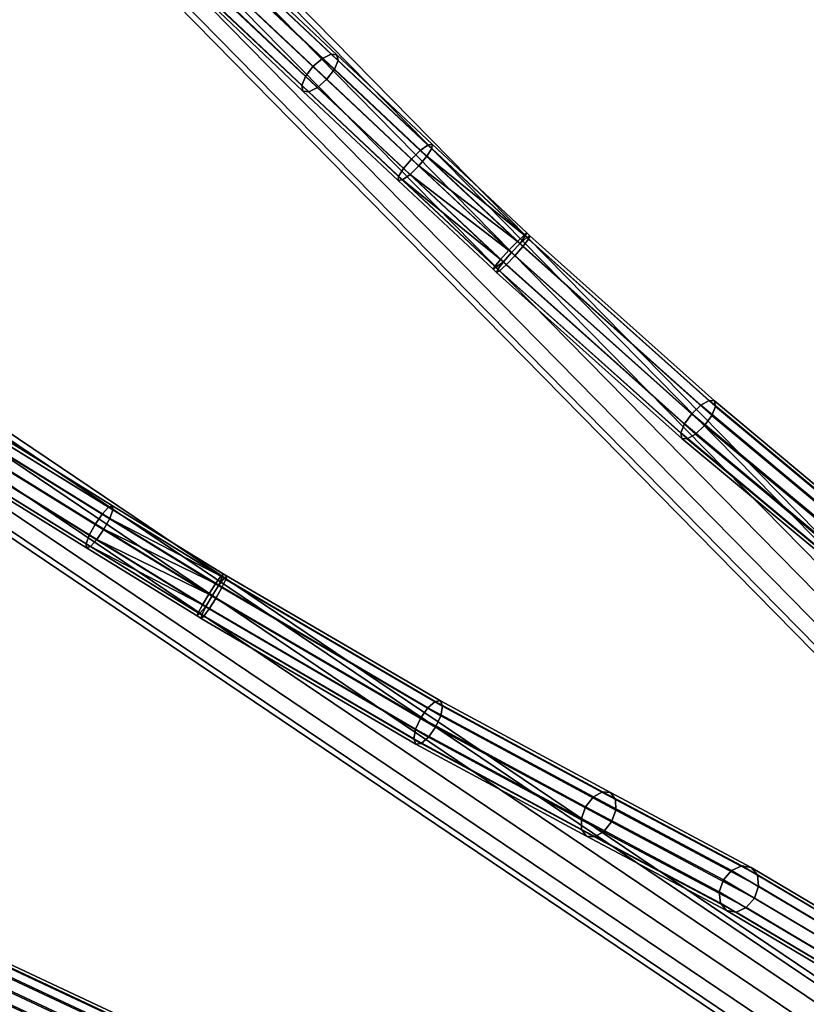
# Model space of a CAD drawing. Extents: x -43.1 to 43.1, y -41.3 to 41.3.
# Tile 178 of 256: x -12.8 to -7.9, y 5.7 to 11.8. Entities that reach past the tile are written whole.
import ezdxf

# ---------------------------------------------------------------- set-up
doc = ezdxf.new("R2010")
doc.units = 0
doc.layers.add('CABLE.1', color=18, linetype='CONTINUOUS')
doc.layers.add('METAL_BASE', color=254, linetype='CONTINUOUS')

msp = doc.modelspace()

# ---------------------------------------------------------------- linework, layer by layer
at = {"layer": 'CABLE.1'}
for points in [[(-10.9793, 11.5494, 40.2763), (-10.9204, 11.6008, 40.2951), (-11.5002, 12.1477, 40.7024), (-11.5614, 12.0984, 40.6853)], [(-10.9204, 11.6008, 40.2951), (-10.8656, 11.628, 40.3475), (-11.439, 12.1688, 40.7503), (-11.5002, 12.1477, 40.7024)], [(-10.8656, 11.628, 40.3475), (-10.8296, 11.6235, 40.4195), (-11.3941, 12.156, 40.8161), (-11.439, 12.1688, 40.7503)], [(-10.8296, 11.6235, 40.4195), (-10.8219, 11.5887, 40.4919), (-11.3777, 12.1129, 40.8823), (-11.3941, 12.156, 40.8161)], [(-11.0265, 11.4874, 40.2963), (-10.9793, 11.5494, 40.2763), (-11.5614, 12.0984, 40.6853), (-11.6063, 12.0342, 40.7036)], [(-10.8219, 11.5887, 40.4919), (-10.8448, 11.5328, 40.5452), (-11.3941, 12.051, 40.9311), (-11.3777, 12.1129, 40.8823)], [(-11.0494, 11.4315, 40.3496), (-11.0265, 11.4874, 40.2963), (-11.6063, 12.0342, 40.7036), (-11.6227, 11.9723, 40.7524)], [(-10.8448, 11.5328, 40.5452), (-10.892, 11.4709, 40.5652), (-11.4389, 11.9868, 40.9494), (-11.3941, 12.051, 40.9311)], [(-11.0417, 11.3967, 40.422), (-11.0494, 11.4315, 40.3496), (-11.6227, 11.9723, 40.7524), (-11.6062, 11.9292, 40.8186)], [(-10.892, 11.4709, 40.5652), (-10.9509, 11.4194, 40.5464), (-11.5002, 11.9375, 40.9323), (-11.4389, 11.9868, 40.9494)], [(-11.0057, 11.3923, 40.494), (-11.0417, 11.3967, 40.422), (-11.6062, 11.9292, 40.8186), (-11.5614, 11.9164, 40.8845)], [(-10.9509, 11.4194, 40.5464), (-11.0057, 11.3923, 40.494), (-11.5614, 11.9164, 40.8845), (-11.5002, 11.9375, 40.9323)], [(-10.3635, 10.9705, 40.0152), (-10.3072, 11.0245, 40.035), (-10.9204, 11.6008, 40.2951), (-10.9793, 11.5494, 40.2763)], [(-10.3072, 11.0245, 40.035), (-10.2597, 11.0584, 40.0905), (-10.8656, 11.628, 40.3475), (-10.9204, 11.6008, 40.2951)], [(-10.2597, 11.0584, 40.0905), (-10.2335, 11.0633, 40.1667), (-10.8296, 11.6235, 40.4195), (-10.8656, 11.628, 40.3475)], [(-10.2357, 11.0377, 40.2433), (-10.2658, 10.9886, 40.2996), (-10.8448, 11.5328, 40.5452), (-10.8219, 11.5887, 40.4919)], [(-10.2335, 11.0633, 40.1667), (-10.2357, 11.0377, 40.2433), (-10.8219, 11.5887, 40.4919), (-10.8296, 11.6235, 40.4195)], [(-10.4133, 10.911, 40.0362), (-10.3635, 10.9705, 40.0152), (-10.9793, 11.5494, 40.2763), (-11.0265, 11.4874, 40.2963)], [(-10.2658, 10.9886, 40.2996), (-10.3156, 10.9291, 40.3207), (-10.892, 11.4709, 40.5652), (-10.8448, 11.5328, 40.5452)], [(-10.4433, 10.8619, 40.0926), (-10.4133, 10.911, 40.0362), (-11.0265, 11.4874, 40.2963), (-11.0494, 11.4315, 40.3496)], [(-10.3156, 10.9291, 40.3207), (-10.3718, 10.8751, 40.3009), (-10.9509, 11.4194, 40.5464), (-10.892, 11.4709, 40.5652)], [(-10.4455, 10.8363, 40.1692), (-10.4433, 10.8619, 40.0926), (-11.0494, 11.4315, 40.3496), (-11.0417, 11.3967, 40.422)], [(-10.3718, 10.8751, 40.3009), (-10.4194, 10.8412, 40.2454), (-11.0057, 11.3923, 40.494), (-10.9509, 11.4194, 40.5464)], [(-10.4194, 10.8412, 40.2454), (-10.4455, 10.8363, 40.1692), (-11.0417, 11.3967, 40.422), (-11.0057, 11.3923, 40.494)], [(-9.6991, 10.4557, 39.9441), (-9.6578, 10.4954, 40.0005), (-10.2597, 11.0584, 40.0905), (-10.3072, 11.0245, 40.035)], [(-10.2658, 10.9886, 40.2996), (-10.2357, 11.0377, 40.2433), (-9.6508, 10.4906, 40.1558)], [(-9.6578, 10.4954, 40.0005), (-9.6401, 10.5082, 40.0779), (-10.2335, 11.0633, 40.1667), (-10.2597, 11.0584, 40.0905)], [(-9.6401, 10.5082, 40.0779), (-9.6508, 10.4906, 40.1558), (-10.2357, 11.0377, 40.2433), (-10.2335, 11.0633, 40.1667)], [(-9.7531, 10.3995, 39.9239), (-9.6991, 10.4557, 39.9441), (-10.3072, 11.0245, 40.035), (-10.3635, 10.9705, 40.0152)], [(-10.3156, 10.9291, 40.3207), (-10.2658, 10.9886, 40.2996), (-9.6819, 10.4424, 40.2131)], [(-9.6508, 10.4906, 40.1558), (-9.6819, 10.4424, 40.2131), (-10.2658, 10.9886, 40.2996)], [(-9.8413, 10.2988, 40.0026), (-9.8051, 10.3421, 39.9453), (-10.4133, 10.911, 40.0362), (-10.4433, 10.8619, 40.0926)], [(-9.8051, 10.3421, 39.9453), (-9.7531, 10.3995, 39.9239), (-10.3635, 10.9705, 40.0152), (-10.4133, 10.911, 40.0362)], [(-10.3718, 10.8751, 40.3009), (-10.3156, 10.9291, 40.3207), (-9.7356, 10.3866, 40.2345)], [(-9.6819, 10.4424, 40.2131), (-9.7356, 10.3866, 40.2345), (-10.3156, 10.9291, 40.3207)], [(-9.852, 10.2811, 40.0804), (-9.8413, 10.2988, 40.0026), (-10.4433, 10.8619, 40.0926), (-10.4455, 10.8363, 40.1692)], [(-10.4194, 10.8412, 40.2454), (-10.3718, 10.8751, 40.3009), (-9.7868, 10.3279, 40.2143)], [(-9.7356, 10.3866, 40.2345), (-9.7868, 10.3279, 40.2143), (-10.3718, 10.8751, 40.3009)], [(-9.8343, 10.2939, 40.1579), (-9.852, 10.2811, 40.0804), (-10.4455, 10.8363, 40.1692), (-10.4194, 10.8412, 40.2454)], [(-9.7868, 10.3279, 40.2143), (-9.8343, 10.2939, 40.1579), (-10.4194, 10.8412, 40.2454)], [(-9.6653, 10.4242, 39.9441), (-9.6305, 10.47, 40.0005), (-9.6578, 10.4954, 40.0005), (-9.6991, 10.4557, 39.9441)], [(-9.6819, 10.4424, 40.2131), (-9.6508, 10.4906, 40.1558), (-9.64, 10.4805, 40.1558)], [(-8.4994, 9.4594, 40.4376), (-8.5512, 9.4302, 40.4925), (-9.6819, 10.4424, 40.2131), (-9.64, 10.4805, 40.1558)], [(-9.6305, 10.47, 40.0005), (-9.6212, 10.4906, 40.078), (-9.6401, 10.5082, 40.0779), (-9.6578, 10.4954, 40.0005)], [(-9.6212, 10.4906, 40.078), (-9.64, 10.4805, 40.1558), (-9.6508, 10.4906, 40.1558), (-9.6401, 10.5082, 40.0779)], [(-8.466, 9.4564, 40.3634), (-8.4994, 9.4594, 40.4376), (-9.64, 10.4805, 40.1558), (-9.6212, 10.4906, 40.078)], [(-8.46, 9.422, 40.2897), (-8.466, 9.4564, 40.3634), (-9.6212, 10.4906, 40.078), (-9.6305, 10.47, 40.0005)], [(-9.7165, 10.3655, 39.9239), (-9.6653, 10.4242, 39.9441), (-9.6991, 10.4557, 39.9441), (-9.7531, 10.3995, 39.9239)], [(-8.5512, 9.4302, 40.4925), (-8.6076, 9.3767, 40.5132), (-9.7356, 10.3866, 40.2345), (-9.6819, 10.4424, 40.2131)], [(-8.5288, 9.3021, 40.2174), (-8.4829, 9.3656, 40.2363), (-9.6653, 10.4242, 39.9441), (-9.7165, 10.3655, 39.9239)], [(-8.4829, 9.3656, 40.2363), (-8.46, 9.422, 40.2897), (-9.6305, 10.47, 40.0005), (-9.6653, 10.4242, 39.9441)], [(-9.7702, 10.3096, 39.9453), (-9.7165, 10.3655, 39.9239), (-9.7531, 10.3995, 39.9239), (-9.8051, 10.3421, 39.9453)], [(-8.6076, 9.3767, 40.5132), (-8.6534, 9.3133, 40.4943), (-9.7868, 10.3279, 40.2143), (-9.7356, 10.3866, 40.2345)], [(-8.5851, 9.2486, 40.2381), (-8.5288, 9.3021, 40.2174), (-9.7165, 10.3655, 39.9239), (-9.7702, 10.3096, 39.9453)], [(-9.8309, 10.2615, 40.0803), (-9.8121, 10.2715, 40.0025), (-9.8413, 10.2988, 40.0026), (-9.852, 10.2811, 40.0804)], [(-9.8216, 10.2821, 40.1578), (-9.8309, 10.2615, 40.0803), (-9.852, 10.2811, 40.0804), (-9.8343, 10.2939, 40.1579)], [(-9.8121, 10.2715, 40.0025), (-9.7702, 10.3096, 39.9453), (-9.8051, 10.3421, 39.9453), (-9.8413, 10.2988, 40.0026)], [(-9.7868, 10.3279, 40.2143), (-9.8216, 10.2821, 40.1578), (-9.8343, 10.2939, 40.1579)], [(-8.6534, 9.3133, 40.4943), (-8.6764, 9.2568, 40.4409), (-9.8216, 10.2821, 40.1578), (-9.7868, 10.3279, 40.2143)], [(-8.637, 9.2195, 40.2929), (-8.5851, 9.2486, 40.2381), (-9.7702, 10.3096, 39.9453), (-9.8121, 10.2715, 40.0025)], [(-8.6764, 9.2568, 40.4409), (-8.6704, 9.2225, 40.3671), (-9.8309, 10.2615, 40.0803), (-9.8216, 10.2821, 40.1578)], [(-8.6704, 9.2225, 40.3671), (-8.637, 9.2195, 40.2929), (-9.8121, 10.2715, 40.0025), (-9.8309, 10.2615, 40.0803)], [(-7.5855, 8.697, 41.12), (-7.6478, 8.6767, 41.167), (-8.5512, 9.4302, 40.4925), (-8.4994, 9.4594, 40.4376)], [(-7.5372, 8.6815, 41.0569), (-7.5855, 8.697, 41.12), (-8.4994, 9.4594, 40.4376), (-8.466, 9.4564, 40.3634)], [(-7.5159, 8.6344, 40.9946), (-7.5372, 8.6815, 41.0569), (-8.466, 9.4564, 40.3634), (-8.46, 9.422, 40.2897)], [(-7.7076, 8.6261, 41.1853), (-7.7487, 8.5587, 41.17), (-8.6534, 9.3133, 40.4943), (-8.6076, 9.3767, 40.5132)], [(-7.6478, 8.6767, 41.167), (-7.7076, 8.6261, 41.1853), (-8.6076, 9.3767, 40.5132), (-8.5512, 9.4302, 40.4925)], [(-7.5274, 8.5683, 40.9499), (-7.5159, 8.6344, 40.9946), (-8.46, 9.422, 40.2897), (-8.4829, 9.3656, 40.2363)], [(-7.7487, 8.5587, 41.17), (-7.7602, 8.4925, 41.1252), (-8.6764, 9.2568, 40.4409), (-8.6534, 9.3133, 40.4943)], [(-7.5685, 8.5008, 40.9346), (-7.5274, 8.5683, 40.9499), (-8.4829, 9.3656, 40.2363), (-8.5288, 9.3021, 40.2174)], [(-7.7602, 8.4925, 41.1252), (-7.7389, 8.4454, 41.0629), (-8.6704, 9.2225, 40.3671), (-8.6764, 9.2568, 40.4409)], [(-7.6907, 8.4299, 40.9999), (-7.6283, 8.4502, 40.9529), (-8.5851, 9.2486, 40.2381), (-8.637, 9.2195, 40.2929)], [(-7.6283, 8.4502, 40.9529), (-7.5685, 8.5008, 40.9346), (-8.5288, 9.3021, 40.2174), (-8.5851, 9.2486, 40.2381)], [(-12.3426, 8.6841, 4.0152), (-12.2982, 8.7482, 4.035), (-13.014, 9.1907, 4.2951), (-13.0615, 9.1286, 4.2763)], [(-12.2982, 8.7482, 4.035), (-12.2584, 8.791, 4.0905), (-12.9657, 9.2283, 4.3475), (-13.014, 9.1907, 4.2951)], [(-12.2584, 8.791, 4.0905), (-12.2337, 8.801, 4.1667), (-12.9295, 9.2311, 4.4195), (-12.9657, 9.2283, 4.3475)], [(-12.2337, 8.801, 4.1667), (-12.2308, 8.7755, 4.2433), (-12.9151, 9.1985, 4.4919), (-12.9295, 9.2311, 4.4195)], [(-12.2308, 8.7755, 4.2433), (-12.2504, 8.7213, 4.2996), (-12.9263, 9.1392, 4.5452), (-12.9151, 9.1985, 4.4919)], [(-7.7389, 8.4454, 41.0629), (-7.6907, 8.4299, 40.9999), (-8.637, 9.2195, 40.2929), (-8.6704, 9.2225, 40.3671)], [(-12.3795, 8.6159, 4.0362), (-12.3426, 8.6841, 4.0152), (-13.0615, 9.1286, 4.2763), (-13.0954, 9.0585, 4.2963)], [(-12.2504, 8.7213, 4.2996), (-12.2874, 8.6531, 4.3207), (-12.9602, 9.0691, 4.5652), (-12.9263, 9.1392, 4.5452)], [(-12.2874, 8.6531, 4.3207), (-12.3317, 8.589, 4.3009), (-13.0077, 9.0069, 4.5464), (-12.9602, 9.0691, 4.5652)], [(-12.3992, 8.5618, 4.0926), (-12.3795, 8.6159, 4.0362), (-13.0954, 9.0585, 4.2963), (-13.1066, 8.9991, 4.3496)], [(-12.3963, 8.5363, 4.1692), (-12.3992, 8.5618, 4.0926), (-13.1066, 8.9991, 4.3496), (-13.0922, 8.9665, 4.422)], [(-12.3317, 8.589, 4.3009), (-12.3716, 8.5463, 4.2454), (-13.056, 8.9694, 4.494), (-13.0077, 9.0069, 4.5464)], [(-12.3716, 8.5463, 4.2454), (-12.3963, 8.5363, 4.1692), (-13.0922, 8.9665, 4.422), (-13.056, 8.9694, 4.494)], [(-11.589, 8.3121, 3.9441), (-11.5564, 8.3593, 4.0005), (-12.2584, 8.791, 4.0905), (-12.2982, 8.7482, 4.035)], [(-11.5564, 8.3593, 4.0005), (-11.5416, 8.3753, 4.0779), (-12.2337, 8.801, 4.1667), (-12.2584, 8.791, 4.0905)], [(-12.2504, 8.7213, 4.2996), (-12.2308, 8.7755, 4.2433), (-11.5485, 8.3559, 4.1558)], [(-11.5416, 8.3753, 4.0779), (-11.5485, 8.3559, 4.1558), (-12.2308, 8.7755, 4.2433), (-12.2337, 8.801, 4.1667)], [(-11.6306, 8.2463, 3.9239), (-11.589, 8.3121, 3.9441), (-12.2982, 8.7482, 4.035), (-12.3426, 8.6841, 4.0152)], [(-12.2874, 8.6531, 4.3207), (-12.2504, 8.7213, 4.2996), (-11.5694, 8.3025, 4.2131)], [(-11.5485, 8.3559, 4.1558), (-11.5694, 8.3025, 4.2131), (-12.2504, 8.7213, 4.2996)], [(-11.6701, 8.1797, 3.9453), (-11.6306, 8.2463, 3.9239), (-12.3426, 8.6841, 4.0152), (-12.3795, 8.6159, 4.0362)], [(-12.3317, 8.589, 4.3009), (-12.2874, 8.6531, 4.3207), (-11.6109, 8.2371, 4.2345)], [(-11.5694, 8.3025, 4.2131), (-11.6109, 8.2371, 4.2345), (-12.2874, 8.6531, 4.3207)], [(-11.697, 8.13, 4.0026), (-11.6701, 8.1797, 3.9453), (-12.3795, 8.6159, 4.0362), (-12.3992, 8.5618, 4.0926)], [(-12.3716, 8.5463, 4.2454), (-12.3317, 8.589, 4.3009), (-11.6493, 8.1694, 4.2143)], [(-11.6109, 8.2371, 4.2345), (-11.6493, 8.1694, 4.2143), (-12.3317, 8.589, 4.3009)], [(-11.7039, 8.1106, 4.0804), (-11.697, 8.13, 4.0026), (-12.3992, 8.5618, 4.0926), (-12.3963, 8.5363, 4.1692)], [(-11.6891, 8.1266, 4.1579), (-11.7039, 8.1106, 4.0804), (-12.3963, 8.5363, 4.1692), (-12.3716, 8.5463, 4.2454)], [(-11.6493, 8.1694, 4.2143), (-11.6891, 8.1266, 4.1579), (-12.3716, 8.5463, 4.2454)], [(-11.5495, 8.288, 3.9441), (-11.5245, 8.3398, 4.0005), (-11.5564, 8.3593, 4.0005), (-11.589, 8.3121, 3.9441)], [(-11.5694, 8.3025, 4.2131), (-11.5485, 8.3559, 4.1558), (-11.536, 8.3482, 4.1558)], [(-10.2147, 7.5749, 4.4376), (-10.2597, 7.536, 4.4925), (-11.5694, 8.3025, 4.2131), (-11.536, 8.3482, 4.1558)], [(-11.5245, 8.3398, 4.0005), (-11.5195, 8.3618, 4.078), (-11.5416, 8.3753, 4.0779), (-11.5564, 8.3593, 4.0005)], [(-10.1798, 7.4863, 4.2363), (-10.1686, 7.5462, 4.2897), (-11.5245, 8.3398, 4.0005), (-11.5495, 8.288, 3.9441)], [(-11.5195, 8.3618, 4.078), (-11.536, 8.3482, 4.1558), (-11.5485, 8.3559, 4.1558), (-11.5416, 8.3753, 4.0779)], [(-10.1813, 7.5787, 4.3634), (-10.2147, 7.5749, 4.4376), (-11.536, 8.3482, 4.1558), (-11.5195, 8.3618, 4.078)], [(-10.1686, 7.5462, 4.2897), (-10.1813, 7.5787, 4.3634), (-11.5195, 8.3618, 4.078), (-11.5245, 8.3398, 4.0005)], [(-11.588, 8.2202, 3.9239), (-11.5495, 8.288, 3.9441), (-11.589, 8.3121, 3.9441), (-11.6306, 8.2463, 3.9239)], [(-10.2597, 7.536, 4.4925), (-10.3042, 7.4724, 4.5132), (-11.6109, 8.2371, 4.2345), (-11.5694, 8.3025, 4.2131)], [(-10.2121, 7.415, 4.2174), (-10.1798, 7.4863, 4.2363), (-11.5495, 8.288, 3.9441), (-11.588, 8.2202, 3.9239)], [(-11.6294, 8.1548, 3.9453), (-11.588, 8.2202, 3.9239), (-11.6306, 8.2463, 3.9239), (-11.6701, 8.1797, 3.9453)], [(-10.3042, 7.4724, 4.5132), (-10.3365, 7.4011, 4.4943), (-11.6493, 8.1694, 4.2143), (-11.6109, 8.2371, 4.2345)], [(-10.2567, 7.3514, 4.2381), (-10.2121, 7.415, 4.2174), (-11.588, 8.2202, 3.9239), (-11.6294, 8.1548, 3.9453)], [(-11.6629, 8.1091, 4.0025), (-11.6294, 8.1548, 3.9453), (-11.6701, 8.1797, 3.9453), (-11.697, 8.13, 4.0026)], [(-11.6493, 8.1694, 4.2143), (-11.6744, 8.1175, 4.1578), (-11.6891, 8.1266, 4.1579)], [(-10.3365, 7.4011, 4.4943), (-10.3477, 7.3412, 4.4409), (-11.6744, 8.1175, 4.1578), (-11.6493, 8.1694, 4.2143)], [(-10.3017, 7.3125, 4.2929), (-10.2567, 7.3514, 4.2381), (-11.6294, 8.1548, 3.9453), (-11.6629, 8.1091, 4.0025)], [(-11.6793, 8.0955, 4.0803), (-11.6629, 8.1091, 4.0025), (-11.697, 8.13, 4.0026), (-11.7039, 8.1106, 4.0804)], [(-11.6744, 8.1175, 4.1578), (-11.6793, 8.0955, 4.0803), (-11.7039, 8.1106, 4.0804), (-11.6891, 8.1266, 4.1579)], [(-10.3477, 7.3412, 4.4409), (-10.335, 7.3087, 4.3671), (-11.6793, 8.0955, 4.0803), (-11.6744, 8.1175, 4.1578)], [(-10.335, 7.3087, 4.3671), (-10.3017, 7.3125, 4.2929), (-11.6629, 8.1091, 4.0025), (-11.6793, 8.0955, 4.0803)], [(-9.2242, 6.9778, 5.167), (-9.2726, 6.9162, 5.1853), (-10.3042, 7.4724, 4.5132), (-10.2597, 7.536, 4.4925)], [(-9.1671, 7.0101, 5.12), (-9.2242, 6.9778, 5.167), (-10.2597, 7.536, 4.4925), (-10.2147, 7.5749, 4.4376)], [(-9.1167, 7.0046, 5.0569), (-9.1671, 7.0101, 5.12), (-10.2147, 7.5749, 4.4376), (-10.1813, 7.5787, 4.3634)], [(-9.0865, 6.9626, 4.9946), (-9.1167, 7.0046, 5.0569), (-10.1813, 7.5787, 4.3634), (-10.1686, 7.5462, 4.2897)], [(-9.0845, 6.8955, 4.9499), (-9.0865, 6.9626, 4.9946), (-10.1686, 7.5462, 4.2897), (-10.1798, 7.4863, 4.2363)], [(-9.2726, 6.9162, 5.1853), (-9.2995, 6.842, 5.17), (-10.3365, 7.4011, 4.4943), (-10.3042, 7.4724, 4.5132)], [(-9.1114, 6.8213, 4.9346), (-9.0845, 6.8955, 4.9499), (-10.1798, 7.4863, 4.2363), (-10.2121, 7.415, 4.2174)], [(-9.2995, 6.842, 5.17), (-9.2976, 6.7749, 5.1252), (-10.3477, 7.3412, 4.4409), (-10.3365, 7.4011, 4.4943)], [(-9.1598, 6.7597, 4.9529), (-9.1114, 6.8213, 4.9346), (-10.2121, 7.415, 4.2174), (-10.2567, 7.3514, 4.2381)], [(-9.2976, 6.7749, 5.1252), (-9.2673, 6.733, 5.0629), (-10.335, 7.3087, 4.3671), (-10.3477, 7.3412, 4.4409)], [(-9.2169, 6.7274, 4.9999), (-9.1598, 6.7597, 4.9529), (-10.2567, 7.3514, 4.2381), (-10.3017, 7.3125, 4.2929)], [(-9.2673, 6.733, 5.0629), (-9.2169, 6.7274, 4.9999), (-10.3017, 7.3125, 4.2929), (-10.335, 7.3087, 4.3671)], [(-8.3589, 6.5177, 6.1002), (-8.4106, 6.4578, 6.1152), (-9.2726, 6.9162, 5.1853), (-9.2242, 6.9778, 5.167)], [(-8.2951, 6.5463, 6.0605), (-8.3589, 6.5177, 6.1002), (-9.2242, 6.9778, 5.167), (-9.1671, 7.0101, 5.12)], [(-8.2361, 6.5361, 6.0066), (-8.2951, 6.5463, 6.0605), (-9.1671, 7.0101, 5.12), (-9.1167, 7.0046, 5.0569)], [(-8.1978, 6.4898, 5.9532), (-8.2361, 6.5361, 6.0066), (-9.1167, 7.0046, 5.0569), (-9.0865, 6.9626, 4.9946)], [(-8.4106, 6.4578, 6.1152), (-8.4361, 6.3828, 6.1015), (-9.2995, 6.842, 5.17), (-9.2726, 6.9162, 5.1853)], [(-8.1904, 6.4198, 5.9143), (-8.1978, 6.4898, 5.9532), (-9.0865, 6.9626, 4.9946), (-9.0845, 6.8955, 4.9499)], [(-8.4361, 6.3828, 6.1015), (-8.4287, 6.3128, 6.0626), (-9.2976, 6.7749, 5.1252), (-9.2995, 6.842, 5.17)], [(-8.2159, 6.3448, 5.9006), (-8.1904, 6.4198, 5.9143), (-9.0845, 6.8955, 4.9499), (-9.1114, 6.8213, 4.9346)], [(-8.2676, 6.2849, 5.9156), (-8.2159, 6.3448, 5.9006), (-9.1114, 6.8213, 4.9346), (-9.1598, 6.7597, 4.9529)], [(-8.4287, 6.3128, 6.0626), (-8.3904, 6.2665, 6.0092), (-9.2673, 6.733, 5.0629), (-9.2976, 6.7749, 5.1252)], [(-8.3904, 6.2665, 6.0092), (-8.3314, 6.2563, 5.9553), (-9.2169, 6.7274, 4.9999), (-9.2673, 6.733, 5.0629)], [(-8.3314, 6.2563, 5.9553), (-8.2676, 6.2849, 5.9156), (-9.1598, 6.7597, 4.9529), (-9.2169, 6.7274, 4.9999)], [(-7.5132, 6.0822, 7.1101), (-7.5794, 6.055, 7.1467), (-8.3589, 6.5177, 6.1002), (-8.2951, 6.5463, 6.0605)], [(-7.4526, 6.071, 7.0584), (-7.5132, 6.0822, 7.1101), (-8.2951, 6.5463, 6.0605), (-8.2361, 6.5361, 6.0066)], [(-7.4139, 6.0243, 7.0056), (-7.4526, 6.071, 7.0584), (-8.2361, 6.5361, 6.0066), (-8.1978, 6.4898, 5.9532)], [(-7.5794, 6.055, 7.1467), (-7.6335, 5.9967, 7.1585), (-8.4106, 6.4578, 6.1152), (-8.3589, 6.5177, 6.1002)], [(-7.4074, 5.9548, 6.9657), (-7.4139, 6.0243, 7.0056), (-8.1978, 6.4898, 5.9532), (-8.1904, 6.4198, 5.9143)], [(-7.6335, 5.9967, 7.1585), (-7.661, 5.9228, 7.1423), (-8.4361, 6.3828, 6.1015), (-8.4106, 6.4578, 6.1152)], [(-7.4349, 5.8809, 6.9494), (-7.4074, 5.9548, 6.9657), (-8.1904, 6.4198, 5.9143), (-8.2159, 6.3448, 5.9006)], [(-12.1274, 5.4899, 17.455), (-12.165, 5.4211, 17.4728), (-14.0028, 6.2832, 16.7588), (-13.9636, 6.3512, 16.7417)], [(-12.0899, 5.5371, 17.4015), (-12.1274, 5.4899, 17.455), (-13.9636, 6.3512, 16.7417), (-13.9192, 6.3951, 16.6909)], [(-12.0626, 5.5498, 17.3267), (-12.0899, 5.5371, 17.4015), (-13.9192, 6.3951, 16.6909), (-13.8815, 6.4031, 16.6201)], [(-12.0527, 5.5248, 17.2506), (-12.0626, 5.5498, 17.3267), (-13.8815, 6.4031, 16.6201), (-13.8606, 6.373, 16.5483)], [(-12.0629, 5.4688, 17.1937), (-12.0527, 5.5248, 17.2506), (-13.8606, 6.373, 16.5483), (-13.8621, 6.3129, 16.4947)], [(-7.661, 5.9228, 7.1423), (-7.6545, 5.8533, 7.1024), (-8.4287, 6.3128, 6.0626), (-8.4361, 6.3828, 6.1015)], [(-12.0905, 5.3967, 17.1711), (-12.0629, 5.4688, 17.1937), (-13.8621, 6.3129, 16.4947), (-13.8856, 6.2389, 16.4736)], [(-7.6545, 5.8533, 7.1024), (-7.6158, 5.8066, 7.0495), (-8.3904, 6.2665, 6.0092), (-8.4287, 6.3128, 6.0626)], [(-7.489, 5.8226, 6.9612), (-7.4349, 5.8809, 6.9494), (-8.2159, 6.3448, 5.9006), (-8.2676, 6.2849, 5.9156)], [(-12.165, 5.4211, 17.4728), (-12.1926, 5.349, 17.4502), (-14.0263, 6.2092, 16.7378), (-14.0028, 6.2832, 16.7588)], [(-12.128, 5.3279, 17.1889), (-12.0905, 5.3967, 17.1711), (-13.8856, 6.2389, 16.4736), (-13.9248, 6.1708, 16.4908)], [(-7.6158, 5.8066, 7.0495), (-7.5552, 5.7954, 6.9978), (-8.3314, 6.2563, 5.9553), (-8.3904, 6.2665, 6.0092)], [(-7.5552, 5.7954, 6.9978), (-7.489, 5.8226, 6.9612), (-8.2676, 6.2849, 5.9156), (-8.3314, 6.2563, 5.9553)], [(-12.1926, 5.349, 17.4502), (-12.2028, 5.293, 17.3933), (-14.0278, 6.1491, 16.6842), (-14.0263, 6.2092, 16.7378)], [(-12.1655, 5.2808, 17.2424), (-12.128, 5.3279, 17.1889), (-13.9248, 6.1708, 16.4908), (-13.9692, 6.127, 16.5416)], [(-12.2028, 5.293, 17.3933), (-12.1929, 5.268, 17.3172), (-14.0069, 6.119, 16.6124), (-14.0278, 6.1491, 16.6842)], [(-12.1929, 5.268, 17.3172), (-12.1655, 5.2808, 17.2424), (-13.9692, 6.127, 16.5416), (-14.0069, 6.119, 16.6124)]]:
    msp.add_3dface(points, dxfattribs=at)
at = {"layer": 'METAL_BASE'}
for points in [[(-13.8701, 39.5447, 30.3399), (-13.7769, 39.5777, 30.241), (-0.3289, 1.6019, 30.241), (-0.4221, 1.5689, 30.3399)], [(-13.7769, 39.5777, 29.9709), (-13.8701, 39.5447, 29.872), (-0.4221, 1.5689, 29.872), (-0.3289, 1.6019, 29.9709)], [(-13.7769, 39.5777, 30.241), (-13.7428, 39.5898, 30.106), (-0.2948, 1.6139, 30.106), (-0.3289, 1.6019, 30.241)], [(-13.7428, 39.5898, 30.106), (-13.7769, 39.5777, 29.9709), (-0.3289, 1.6019, 29.9709), (-0.2948, 1.6139, 30.106)], [(-13.9974, 39.4997, 30.3761), (-13.8701, 39.5447, 30.3399), (-0.4221, 1.5689, 30.3399), (-0.5494, 1.5238, 30.3761)], [(-13.8701, 39.5447, 29.872), (-13.9974, 39.4997, 29.8358), (-0.5494, 1.5238, 29.8358), (-0.4221, 1.5689, 29.872)], [(-14.2179, 39.4216, 30.241), (-14.1247, 39.4546, 30.3399), (-0.6767, 1.4787, 30.3399), (-0.7699, 1.4457, 30.241)], [(-14.1247, 39.4546, 29.872), (-14.2179, 39.4216, 29.9709), (-0.7699, 1.4457, 29.9709), (-0.6767, 1.4787, 29.872)], [(-14.1247, 39.4546, 30.3399), (-13.9974, 39.4997, 30.3761), (-0.5494, 1.5238, 30.3761), (-0.6767, 1.4787, 30.3399)], [(-13.9974, 39.4997, 29.8358), (-14.1247, 39.4546, 29.872), (-0.6767, 1.4787, 29.872), (-0.5494, 1.5238, 29.8358)], [(-14.252, 39.4095, 30.106), (-14.2179, 39.4216, 30.241), (-0.7699, 1.4457, 30.241), (-0.8041, 1.4336, 30.106)], [(-14.2179, 39.4216, 29.9709), (-14.252, 39.4095, 30.106), (-0.8041, 1.4336, 30.106), (-0.7699, 1.4457, 29.9709)], [(-17.3273, 27.909, 39.447), (-17.2967, 27.9283, 39.312), (-0.5995, 1.5326, 39.312), (-0.6301, 1.5132, 39.447)], [(-17.2967, 27.9283, 39.312), (-17.3273, 27.909, 39.1769), (-0.6301, 1.5132, 39.1769), (-0.5995, 1.5326, 39.312)], [(-17.4109, 27.8561, 39.5459), (-17.3273, 27.909, 39.447), (-0.6301, 1.5132, 39.447), (-0.7137, 1.4604, 39.5459)], [(-17.3273, 27.909, 39.1769), (-17.4109, 27.8561, 39.0781), (-0.7137, 1.4604, 39.0781), (-0.6301, 1.5132, 39.1769)], [(-17.525, 27.7839, 39.5821), (-17.4109, 27.8561, 39.5459), (-0.7137, 1.4604, 39.5459), (-0.8278, 1.3882, 39.5821)], [(-17.4109, 27.8561, 39.0781), (-17.525, 27.7839, 39.0419), (-0.8278, 1.3882, 39.0419), (-0.7137, 1.4604, 39.0781)], [(-17.6391, 27.7117, 39.5459), (-17.525, 27.7839, 39.5821), (-0.8278, 1.3882, 39.5821), (-0.9419, 1.316, 39.5459)], [(-17.525, 27.7839, 39.0419), (-17.6391, 27.7117, 39.0781), (-0.9419, 1.316, 39.0781), (-0.8278, 1.3882, 39.0419)], [(-17.7227, 27.6588, 39.447), (-17.6391, 27.7117, 39.5459), (-0.9419, 1.316, 39.5459), (-1.0255, 1.2631, 39.447)], [(-17.6391, 27.7117, 39.0781), (-17.7227, 27.6588, 39.1769), (-1.0255, 1.2631, 39.1769), (-0.9419, 1.316, 39.0781)], [(-17.7533, 27.6395, 39.312), (-17.7227, 27.6588, 39.447), (-1.0255, 1.2631, 39.447), (-1.0561, 1.2438, 39.312)], [(-17.7227, 27.6588, 39.1769), (-17.7533, 27.6395, 39.312), (-1.0561, 1.2438, 39.312), (-1.0255, 1.2631, 39.1769)], [(-12.2055, 13.0431, 47.6531), (-12.1796, 13.0685, 47.518), (-0.804, 1.4925, 47.518), (-0.8298, 1.4672, 47.6531)], [(-12.1796, 13.0685, 47.518), (-12.2055, 13.0431, 47.3829), (-0.8298, 1.4672, 47.3829), (-0.804, 1.4925, 47.518)], [(-12.276, 12.9738, 47.7519), (-12.2055, 13.0431, 47.6531), (-0.8298, 1.4672, 47.6531), (-0.9003, 1.3979, 47.7519)], [(-12.2055, 13.0431, 47.3829), (-12.276, 12.9738, 47.2841), (-0.9003, 1.3979, 47.2841), (-0.8298, 1.4672, 47.3829)], [(-12.3723, 12.8792, 47.7881), (-12.276, 12.9738, 47.7519), (-0.9003, 1.3979, 47.7519), (-0.9966, 1.3032, 47.7881)], [(-12.276, 12.9738, 47.2841), (-12.3723, 12.8792, 47.2479), (-0.9966, 1.3032, 47.2479), (-0.9003, 1.3979, 47.2841)], [(-12.4686, 12.7845, 47.7519), (-12.3723, 12.8792, 47.7881), (-0.9966, 1.3032, 47.7881), (-1.093, 1.2085, 47.7519)], [(-12.3723, 12.8792, 47.2479), (-12.4686, 12.7845, 47.2841), (-1.093, 1.2085, 47.2841), (-0.9966, 1.3032, 47.2479)], [(-12.5391, 12.7152, 47.6531), (-12.4686, 12.7845, 47.7519), (-1.093, 1.2085, 47.7519), (-1.1635, 1.1392, 47.6531)], [(-12.4686, 12.7845, 47.2841), (-12.5391, 12.7152, 47.3829), (-1.1635, 1.1392, 47.3829), (-1.093, 1.2085, 47.2841)], [(-12.565, 12.6898, 47.518), (-12.5391, 12.7152, 47.6531), (-1.1635, 1.1392, 47.6531), (-1.1893, 1.1139, 47.518)], [(-12.5391, 12.7152, 47.3829), (-12.565, 12.6898, 47.518), (-1.1893, 1.1139, 47.518), (-1.1635, 1.1392, 47.3829)], [(-30.3506, 12.5675, 20.5459), (-30.3133, 12.6591, 20.447), (-1.3917, 0.866, 20.447), (-1.4291, 0.7745, 20.5459)], [(-30.3133, 12.6591, 20.1769), (-30.3506, 12.5675, 20.0781), (-1.4291, 0.7745, 20.0781), (-1.3917, 0.866, 20.1769)], [(-30.3133, 12.6591, 20.447), (-30.2996, 12.6926, 20.312), (-1.3781, 0.8995, 20.312), (-1.3917, 0.866, 20.447)], [(-30.2996, 12.6926, 20.312), (-30.3133, 12.6591, 20.1769), (-1.3917, 0.866, 20.1769), (-1.3781, 0.8995, 20.312)], [(-30.4016, 12.4425, 20.5821), (-30.3506, 12.5675, 20.5459), (-1.4291, 0.7745, 20.5459), (-1.48, 0.6494, 20.5821)], [(-30.3506, 12.5675, 20.0781), (-30.4016, 12.4425, 20.0419), (-1.48, 0.6494, 20.0419), (-1.4291, 0.7745, 20.0781)], [(-30.4526, 12.3174, 20.5459), (-30.4016, 12.4425, 20.5821), (-1.48, 0.6494, 20.5821), (-1.531, 0.5244, 20.5459)], [(-30.4016, 12.4425, 20.0419), (-30.4526, 12.3174, 20.0781), (-1.531, 0.5244, 20.0781), (-1.48, 0.6494, 20.0419)], [(-30.4899, 12.2259, 20.447), (-30.4526, 12.3174, 20.5459), (-1.531, 0.5244, 20.5459), (-1.5684, 0.4328, 20.447)], [(-30.4526, 12.3174, 20.0781), (-30.4899, 12.2259, 20.1769), (-1.5684, 0.4328, 20.1769), (-1.531, 0.5244, 20.0781)], [(-30.5036, 12.1924, 20.312), (-30.4899, 12.2259, 20.447), (-1.5684, 0.4328, 20.447), (-1.582, 0.3993, 20.312)], [(-30.4899, 12.2259, 20.1769), (-30.5036, 12.1924, 20.312), (-1.582, 0.3993, 20.312), (-1.5684, 0.4328, 20.1769)], [(-14.5608, 10.3479, 11.6531), (-14.5406, 10.3779, 11.518), (-1.0854, 1.3023, 11.518), (-1.1056, 1.2723, 11.6531)], [(-14.5406, 10.3779, 11.518), (-14.5608, 10.3479, 11.3829), (-1.1056, 1.2723, 11.3829), (-1.0854, 1.3023, 11.518)], [(-14.6161, 10.2659, 11.7519), (-14.5608, 10.3479, 11.6531), (-1.1056, 1.2723, 11.6531), (-1.1609, 1.1903, 11.7519)], [(-14.5608, 10.3479, 11.3829), (-14.6161, 10.2659, 11.2841), (-1.1609, 1.1903, 11.2841), (-1.1056, 1.2723, 11.3829)], [(-14.6916, 10.154, 11.7881), (-14.6161, 10.2659, 11.7519), (-1.1609, 1.1903, 11.7519), (-1.2364, 1.0783, 11.7881)], [(-14.6161, 10.2659, 11.2841), (-14.6916, 10.154, 11.2479), (-1.2364, 1.0783, 11.2479), (-1.1609, 1.1903, 11.2841)], [(-14.7671, 10.042, 11.7519), (-14.6916, 10.154, 11.7881), (-1.2364, 1.0783, 11.7881), (-1.312, 0.9664, 11.7519)], [(-14.6916, 10.154, 11.2479), (-14.7671, 10.042, 11.2841), (-1.312, 0.9664, 11.2841), (-1.2364, 1.0783, 11.2479)], [(-14.8224, 9.96, 11.6531), (-14.7671, 10.042, 11.7519), (-1.312, 0.9664, 11.7519), (-1.3672, 0.8844, 11.6531)], [(-14.7671, 10.042, 11.2841), (-14.8224, 9.96, 11.3829), (-1.3672, 0.8844, 11.3829), (-1.312, 0.9664, 11.2841)], [(-14.8427, 9.93, 11.518), (-14.8224, 9.96, 11.6531), (-1.3672, 0.8844, 11.6531), (-1.3875, 0.8544, 11.518)], [(-14.8224, 9.96, 11.3829), (-14.8427, 9.93, 11.518), (-1.3875, 0.8544, 11.518), (-1.3672, 0.8844, 11.3829)], [(-41.1638, 7.8577, 30.241), (-41.1572, 7.8933, 30.106), (-1.5451, 0.5516, 30.106), (-1.5517, 0.5161, 30.241)], [(-41.1572, 7.8933, 30.106), (-41.1638, 7.8577, 29.9709), (-1.5517, 0.5161, 29.9709), (-1.5451, 0.5516, 30.106)], [(-41.1818, 7.7605, 30.3399), (-41.1638, 7.8577, 30.241), (-1.5517, 0.5161, 30.241), (-1.5697, 0.4189, 30.3399)], [(-41.1638, 7.8577, 29.9709), (-41.1818, 7.7605, 29.872), (-1.5697, 0.4189, 29.872), (-1.5517, 0.5161, 29.9709)], [(-41.2064, 7.6277, 30.3761), (-41.1818, 7.7605, 30.3399), (-1.5697, 0.4189, 30.3399), (-1.5943, 0.2861, 30.3761)], [(-41.1818, 7.7605, 29.872), (-41.2064, 7.6277, 29.8358), (-1.5943, 0.2861, 29.8358), (-1.5697, 0.4189, 29.872)], [(-41.231, 7.4949, 30.3399), (-41.2064, 7.6277, 30.3761), (-1.5943, 0.2861, 30.3761), (-1.619, 0.1533, 30.3399)], [(-41.2064, 7.6277, 29.8358), (-41.231, 7.4949, 29.872), (-1.619, 0.1533, 29.872), (-1.5943, 0.2861, 29.8358)], [(-41.249, 7.3977, 30.241), (-41.231, 7.4949, 30.3399), (-1.619, 0.1533, 30.3399), (-1.637, 0.0561, 30.241)], [(-41.231, 7.4949, 29.872), (-41.249, 7.3977, 29.9709), (-1.637, 0.0561, 29.9709), (-1.619, 0.1533, 29.872)], [(-41.2556, 7.3621, 30.106), (-41.249, 7.3977, 30.241), (-1.637, 0.0561, 30.241), (-1.6436, 0.0205, 30.106)], [(-41.249, 7.3977, 29.9709), (-41.2556, 7.3621, 30.106), (-1.6436, 0.0205, 30.106), (-1.637, 0.0561, 29.9709)]]:
    msp.add_3dface(points, dxfattribs=at)

doc.saveas('drawing.dxf')
